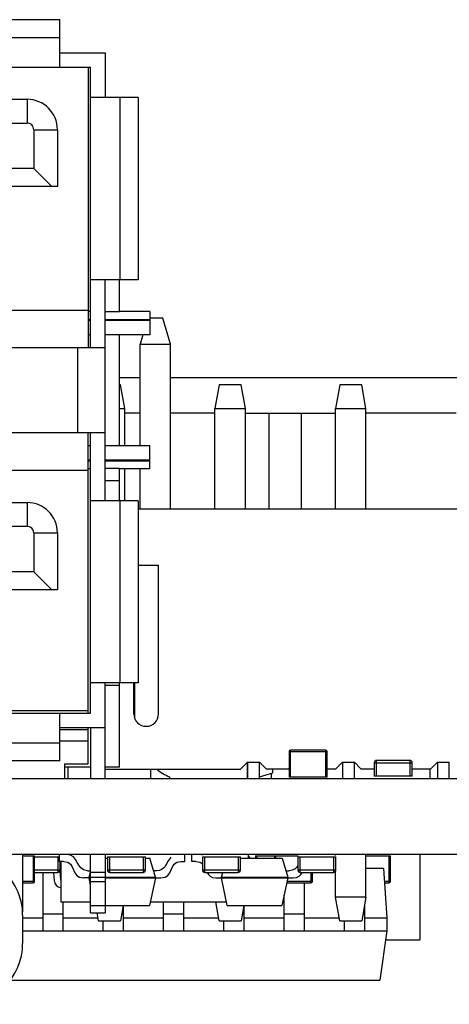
# Model space of a CAD drawing. Header units: millimetres. Extents: x 519 to 938, y 319 to 504.
# Tile 7 of 56: x 573 to 582, y 322 to 343. Entities that reach past the tile are written whole.
import ezdxf

# ---------------------------------------------------------------- set-up
doc = ezdxf.new("R2010")
doc.units = ezdxf.units.MM
doc.header["$LTSCALE"] = 30.734
doc.layers.get('0').update_dxf_attribs({"linetype": 'CONTINUOUS'})

msp = doc.modelspace()

# ---------------------------------------------------------------- linework, layer by layer
at = {"linetype": 'Continuous'}
for p, q in [((573.736, 342.836), (562.536, 342.836)), ((573.736, 341.836), (573.736, 342.836)), ((573.736, 342.456), (562.536, 342.456)), ((573.736, 342.141), (574.691, 342.141)), ((574.691, 342.141), (574.691, 341.196)), ((572.224, 341.836), (574.386, 341.836)), ((574.336, 341.836), (574.336, 335.926)), ((574.386, 335.926), (574.386, 341.836)), ((575.386, 341.196), (574.386, 341.196)), ((575.006, 337.356), (575.006, 341.196)), ((575.386, 341.196), (575.386, 337.356)), ((563.226, 341.158), (573.046, 341.158)), ((573.046, 341.158), (573.046, 340.658)), ((563.226, 340.658), (573.046, 340.658)), ((573.186, 340.518), (573.186, 339.698)), ((573.186, 340.518), (573.686, 340.518)), ((573.686, 340.518), (573.686, 339.318)), ((573.186, 339.698), (563.086, 339.698)), ((573.566, 339.318), (573.186, 339.698)), ((573.686, 339.318), (562.586, 339.318)), ((575.386, 337.356), (574.386, 337.356)), ((574.691, 332.696), (574.691, 337.356)), ((574.996, 336.678), (574.996, 337.356)), ((561.936, 336.716), (574.336, 336.716)), ((574.386, 336.686), (574.336, 336.686)), ((574.996, 336.678), (574.691, 336.678)), ((575.636, 336.686), (574.996, 336.686)), ((575.636, 336.686), (575.636, 336.196)), ((574.336, 336.517), (574.386, 336.517)), ((574.386, 336.496), (574.336, 336.496)), ((574.691, 336.517), (575.636, 336.517)), ((575.636, 336.496), (574.691, 336.496)), ((575.907, 336.546), (575.636, 336.546)), ((575.908, 336.542), (575.636, 336.542)), ((576.067, 336), (575.907, 336.546)), ((574.386, 336.196), (574.336, 336.196)), ((575.636, 336.196), (574.691, 336.196)), ((574.996, 333.855), (574.996, 336.196)), ((575.485, 336.196), (575.427, 336)), ((568.441, 335.926), (574.691, 335.926)), ((574.108, 335.926), (574.108, 334.126)), ((575.427, 333.855), (575.427, 336)), ((575.427, 335.997), (576.067, 335.997)), ((576.067, 332.522), (576.067, 336)), ((574.996, 335.292), (575.427, 335.292)), ((576.067, 335.292), (606.49, 335.292)), ((575.017, 335.142), (574.996, 335.142)), ((575.105, 334.642), (575.017, 335.142)), ((577.094, 335.142), (577.005, 334.642)), ((577.557, 335.142), (577.094, 335.142)), ((577.645, 334.642), (577.557, 335.142)), ((579.634, 335.142), (579.545, 334.642)), ((580.097, 335.142), (579.634, 335.142)), ((580.185, 334.642), (580.097, 335.142)), ((574.996, 334.642), (575.105, 334.642)), ((575.105, 333.855), (575.105, 334.642)), ((577.005, 332.522), (577.005, 334.642)), ((577.005, 334.642), (577.645, 334.642)), ((577.645, 332.522), (577.645, 334.642)), ((579.545, 332.522), (579.545, 334.642)), ((579.545, 334.642), (580.185, 334.642)), ((580.185, 332.522), (580.185, 334.642)), ((575.427, 334.542), (575.105, 334.542)), ((577.005, 334.542), (576.067, 334.542)), ((577.645, 334.542), (579.545, 334.542)), ((578.14, 334.542), (578.14, 332.522)), ((578.82, 334.542), (578.82, 332.522)), ((582.085, 334.542), (580.185, 334.542)), ((574.691, 334.126), (568.441, 334.126)), ((574.336, 328.216), (574.336, 334.126)), ((574.386, 328.216), (574.386, 334.126)), ((574.386, 333.855), (574.336, 333.855)), ((575.636, 333.855), (574.691, 333.855)), ((575.636, 333.366), (575.636, 333.855)), ((574.386, 333.555), (574.336, 333.555)), ((574.386, 333.534), (574.336, 333.534)), ((575.636, 333.555), (574.691, 333.555)), ((575.636, 333.534), (574.691, 333.534)), ((574.336, 333.336), (561.936, 333.336)), ((574.386, 333.366), (574.336, 333.366)), ((574.996, 333.373), (574.691, 333.373)), ((574.996, 332.696), (574.996, 333.373)), ((575.636, 333.366), (574.996, 333.366)), ((575.105, 332.696), (575.105, 333.366)), ((575.427, 332.522), (575.427, 333.366)), ((574.996, 333.116), (574.691, 333.116)), ((575.386, 332.696), (574.386, 332.696)), ((575.006, 328.856), (575.006, 332.696)), ((575.386, 332.696), (575.386, 328.856)), ((572.136, 332.658), (573.046, 332.658)), ((573.046, 332.658), (573.046, 332.158)), ((582.342, 332.522), (575.386, 332.522)), ((563.226, 332.158), (573.046, 332.158)), ((573.186, 332.018), (573.186, 331.198)), ((573.186, 332.018), (573.686, 332.018)), ((573.686, 332.018), (573.686, 330.818)), ((575.386, 331.342), (575.816, 331.342)), ((575.816, 328.202), (575.816, 331.342)), ((573.186, 331.198), (563.086, 331.198)), ((573.566, 330.818), (573.186, 331.198)), ((573.686, 330.818), (562.586, 330.818)), ((575.386, 328.856), (574.386, 328.856)), ((574.691, 326.842), (574.691, 328.856)), ((574.996, 328.801), (574.691, 328.801)), ((574.996, 327.081), (574.996, 328.856)), ((575.296, 328.202), (575.296, 328.856)), ((575.316, 328.108), (575.316, 328.856)), ((575.316, 328.742), (575.296, 328.742)), ((575.296, 328.342), (575.316, 328.342)), ((574.336, 328.266), (571.854, 328.266)), ((572.224, 328.216), (574.386, 328.216)), ((573.736, 327.216), (573.736, 328.216)), ((574.691, 327.911), (573.736, 327.911)), ((574.336, 327.866), (573.736, 327.866)), ((574.336, 327.148), (574.336, 327.911)), ((574.386, 327.911), (574.386, 326.842)), ((568.156, 327.596), (573.736, 327.596)), ((574.336, 327.626), (573.736, 327.626)), ((578.566, 327.412), (578.566, 326.872)), ((578.566, 327.412), (579.366, 327.412)), ((578.596, 326.872), (578.596, 327.442)), ((579.336, 327.442), (578.596, 327.442)), ((579.336, 327.442), (579.336, 326.872)), ((579.366, 326.872), (579.366, 327.412)), ((573.736, 327.216), (568.156, 327.216)), ((573.836, 327.148), (573.836, 326.842)), ((573.836, 327.148), (574.336, 327.148)), ((577.691, 327.188), (577.545, 327.042)), ((577.681, 327.179), (577.681, 326.842)), ((577.691, 327.188), (577.691, 326.842)), ((577.691, 327.188), (577.941, 327.188)), ((577.941, 326.842), (577.941, 327.188)), ((578.087, 327.042), (577.941, 327.188)), ((579.691, 327.188), (579.545, 327.042)), ((579.691, 327.188), (579.691, 326.842)), ((579.691, 327.188), (579.941, 327.188)), ((579.941, 326.842), (579.941, 327.188)), ((580.087, 327.042), (579.941, 327.188)), ((580.359, 327.172), (580.359, 326.892)), ((580.359, 327.172), (581.159, 327.172)), ((580.409, 326.892), (580.409, 327.222)), ((581.109, 327.222), (580.409, 327.222)), ((581.109, 327.222), (581.109, 326.892)), ((581.159, 326.892), (581.159, 327.172)), ((581.691, 327.188), (581.545, 327.042)), ((581.691, 327.188), (581.691, 326.842)), ((581.691, 327.188), (581.941, 327.188)), ((581.941, 326.842), (581.941, 327.188)), ((574.386, 327.081), (573.836, 327.081)), ((573.915, 326.842), (573.915, 327.081)), ((574.996, 327.081), (574.691, 327.081)), ((574.691, 327.042), (577.545, 327.042)), ((575.655, 326.842), (575.655, 327.042)), ((577.941, 326.878), (578.227, 326.962)), ((578.545, 327.042), (578.087, 327.042)), ((578.195, 326.842), (578.195, 326.953)), ((578.227, 326.962), (578.227, 327.042)), ((578.566, 327.063), (578.545, 327.042)), ((579.545, 327.042), (579.366, 327.042)), ((580.359, 327.042), (580.087, 327.042)), ((581.159, 326.892), (580.359, 326.892)), ((581.545, 327.042), (581.159, 327.042)), ((581.535, 326.842), (581.535, 327.042)), ((533.716, 326.842), (701.316, 326.842)), ((576.055, 326.842), (576.055, 326.875)), ((579.366, 326.872), (578.566, 326.872)), ((581.135, 326.842), (581.135, 326.85)), ((701.316, 325.242), (565.294, 325.242)), ((572.948, 325.242), (572.948, 324.033)), ((573.733, 325.092), (573.733, 325.242)), ((574.386, 324.011), (574.386, 325.242)), ((574.691, 325.242), (574.691, 324.011)), ((576.373, 325.092), (576.373, 325.242)), ((576.519, 325.092), (576.519, 325.242)), ((577.706, 325.242), (577.706, 325.162)), ((579.545, 325.217), (579.545, 325.242)), ((580.185, 324.342), (580.185, 325.242)), ((581.32, 325.242), (581.32, 323.442)), ((572.948, 325.212), (573.206, 325.212)), ((573.176, 325.212), (573.176, 324.642)), ((573.206, 324.672), (573.206, 325.212)), ((573.206, 325.192), (573.733, 325.192)), ((573.693, 325.192), (573.693, 324.862)), ((573.816, 325.092), (573.733, 325.092)), ((573.743, 324.912), (573.743, 325.092)), ((573.756, 325.092), (573.756, 324.242)), ((574.691, 325.162), (574.74, 325.162)), ((574.74, 325.192), (574.74, 324.912)), ((574.74, 325.192), (575.54, 325.192)), ((574.79, 324.862), (574.79, 325.192)), ((575.49, 325.192), (575.49, 324.862)), ((575.54, 324.912), (575.54, 325.192)), ((575.54, 325.162), (575.63, 325.162)), ((575.753, 324.76), (575.63, 325.162)), ((576.289, 325.092), (576.373, 325.092)), ((576.603, 325.092), (576.519, 325.092)), ((576.74, 325.192), (576.74, 324.912)), ((576.74, 325.192), (577.54, 325.192)), ((576.79, 324.862), (576.79, 325.192)), ((577.49, 325.192), (577.49, 324.862)), ((577.54, 324.912), (577.54, 325.192)), ((577.54, 325.162), (578.417, 325.162)), ((577.706, 325.192), (577.74, 325.192)), ((577.74, 325.162), (577.74, 325.192)), ((577.856, 325.212), (577.856, 325.162)), ((577.856, 325.212), (578.757, 325.212)), ((577.886, 325.162), (577.886, 325.212)), ((578.256, 325.212), (578.256, 325.162)), ((578.286, 325.162), (578.286, 325.212)), ((578.417, 325.162), (578.539, 324.76)), ((578.752, 325.192), (578.752, 324.912)), ((578.752, 325.192), (579.552, 325.192)), ((578.802, 324.862), (578.802, 325.192)), ((579.502, 325.192), (579.502, 324.862)), ((579.552, 324.912), (579.552, 325.192)), ((580.185, 325.212), (580.699, 325.212)), ((580.669, 325.212), (580.669, 324.642)), ((580.699, 324.672), (580.699, 325.212)), ((573.743, 324.912), (573.206, 324.912)), ((573.206, 324.862), (573.693, 324.862)), ((573.383, 323.632), (573.383, 324.862)), ((573.603, 324.862), (573.615, 324.691)), ((573.755, 324.701), (573.741, 324.9)), ((573.756, 324.972), (573.743, 324.972)), ((573.756, 324.872), (573.743, 324.872)), ((574.322, 324.896), (574.386, 324.896)), ((574.353, 324.76), (574.386, 324.867)), ((574.386, 324.871), (574.691, 324.871)), ((575.54, 324.912), (574.74, 324.912)), ((574.79, 324.862), (575.49, 324.862)), ((575.783, 324.896), (575.711, 324.896)), ((577.54, 324.912), (576.74, 324.912)), ((576.79, 324.862), (577.49, 324.862)), ((577.139, 324.76), (577.171, 324.862)), ((578.498, 324.896), (578.57, 324.896)), ((579.552, 324.912), (578.752, 324.912)), ((578.802, 324.862), (579.502, 324.862)), ((579.026, 324.862), (579.026, 324.642)), ((579.056, 324.672), (579.056, 324.862)), ((579.545, 324.342), (579.545, 324.887)), ((580.555, 324.942), (580.185, 324.942)), ((580.555, 324.942), (580.628, 323.902)), ((573.206, 324.672), (572.948, 324.672)), ((572.948, 324.642), (573.176, 324.642)), ((574.386, 324.746), (574.239, 324.746)), ((574.353, 324.746), (574.353, 324.76)), ((574.353, 324.76), (574.386, 324.76)), ((574.386, 324.591), (574.353, 324.746)), ((574.691, 324.752), (574.386, 324.752)), ((574.386, 324.671), (574.691, 324.671)), ((574.691, 324.76), (575.753, 324.76)), ((574.691, 324.746), (575.867, 324.746)), ((575.753, 324.746), (575.629, 324.162)), ((575.753, 324.76), (575.753, 324.746)), ((577.025, 324.746), (578.653, 324.746)), ((577.139, 324.746), (577.139, 324.76)), ((577.139, 324.76), (578.539, 324.76)), ((577.263, 324.162), (577.139, 324.746)), ((578.539, 324.746), (578.416, 324.162)), ((578.517, 324.642), (579.026, 324.642)), ((579.056, 324.672), (578.524, 324.672)), ((578.539, 324.76), (578.539, 324.746)), ((578.883, 324.642), (578.883, 323.632)), ((580.699, 324.672), (580.574, 324.672)), ((580.576, 324.642), (580.669, 324.642)), ((573.756, 324.242), (574.386, 324.242)), ((573.803, 324.242), (573.803, 323.632)), ((575.646, 324.242), (577.246, 324.242)), ((575.923, 323.632), (575.923, 324.242)), ((576.343, 324.242), (576.343, 323.632)), ((577.094, 323.842), (577.023, 324.242)), ((578.463, 323.632), (578.463, 324.383)), ((579.634, 323.842), (579.545, 324.342)), ((580.185, 324.342), (579.545, 324.342)), ((580.185, 324.342), (580.097, 323.842)), ((573.803, 323.982), (573.383, 323.982)), ((574.691, 324.161), (574.386, 324.161)), ((574.386, 324.011), (574.691, 324.011)), ((574.554, 323.842), (574.524, 324.011)), ((574.691, 324.162), (575.629, 324.162)), ((575.074, 324.162), (575.017, 323.842)), ((575.073, 323.982), (575.042, 323.982)), ((575.073, 324.156), (575.073, 323.632)), ((576.343, 323.982), (575.923, 323.982)), ((577.263, 324.162), (578.416, 324.162)), ((577.614, 324.162), (577.557, 323.842)), ((577.613, 323.982), (577.582, 323.982)), ((577.613, 324.156), (577.613, 323.632)), ((578.883, 323.982), (578.463, 323.982)), ((580.153, 323.982), (580.122, 323.982)), ((580.153, 324.156), (580.153, 323.632)), ((572.954, 323.962), (572.954, 323.362)), ((572.954, 323.902), (573.383, 323.902)), ((573.803, 323.902), (574.543, 323.902)), ((574.554, 323.842), (575.017, 323.842)), ((574.653, 323.632), (574.653, 323.842)), ((575.073, 323.902), (575.923, 323.902)), ((576.343, 323.902), (577.083, 323.902)), ((577.094, 323.842), (577.557, 323.842)), ((577.193, 323.632), (577.193, 323.842)), ((577.613, 323.902), (578.463, 323.902)), ((578.883, 323.902), (579.623, 323.902)), ((579.634, 323.842), (580.097, 323.842)), ((579.733, 323.632), (579.733, 323.842)), ((580.153, 323.902), (580.628, 323.902)), ((580.628, 323.902), (580.628, 323.632)), ((572.954, 323.632), (580.628, 323.632)), ((580.628, 323.632), (580.481, 322.592)), ((580.601, 323.442), (581.32, 323.442)), ((572.692, 322.592), (580.481, 322.592))]:
    msp.add_line(p, q, dxfattribs=at)
for centre, radius, start, end in [((573.046, 340.518), 0.64, 0, 90), ((573.046, 340.518), 0.14, 359.9991, 90.0009), ((573.046, 332.018), 0.64, 0, 90), ((573.046, 332.018), 0.14, 359.9991, 90.0009), ((575.556, 328.202), 0.26, 180, 0), ((578.596, 327.412), 0.03, 90, 180), ((579.336, 327.412), 0.03, 0, 90), ((580.409, 327.172), 0.05, 90, 180), ((581.109, 327.172), 0.05, 360, 90), ((576.427, 327.802), 1, 229.7812, 247.4759), ((571.674, 323.962), 1.28, 0.0002, 89.9995), ((573.693, 324.912), 0.05, 270, 360), ((574.79, 324.912), 0.05, 180, 270), ((575.49, 324.912), 0.05, 270, 0), ((576.79, 324.912), 0.05, 180, 270), ((577.49, 324.912), 0.05, 270, 0), ((578.802, 324.912), 0.05, 180, 270), ((579.502, 324.912), 0.05, 270, 360), ((573.176, 324.672), 0.03, 270, 0), ((573.775, 324.702), 0.16, 184.0856, 263.1455), ((573.775, 324.702), 0.02, 184.0856, 196.2712), ((579.026, 324.672), 0.03, 270, 0), ((580.669, 324.672), 0.03, 270, 0), ((571.674, 323.362), 1.28, 270.0005, 359.9998)]:
    msp.add_arc(centre, radius, start, end, dxfattribs=at)
for points in [[(574.322, 324.896), (574.059, 324.913), (574.15, 325.238), (573.873, 325.242)], [(576.751, 325.225), (576.726, 325.236), (576.696, 325.242), (576.659, 325.242)], [(573.816, 325.092), (574.093, 325.092), (573.957, 324.747), (574.239, 324.746)], [(576.008, 325.084), (575.962, 324.997), (575.92, 324.905), (575.783, 324.896)], [(575.867, 324.746), (576.148, 324.747), (576.012, 325.092), (576.289, 325.092)], [(576.078, 325.184), (576.049, 325.156), (576.028, 325.12), (576.008, 325.084)], [(576.603, 325.092), (576.668, 325.092), (576.71, 325.074), (576.74, 325.045)], [(578.753, 325.01), (578.716, 324.951), (578.667, 324.903), (578.57, 324.896)], [(576.838, 324.862), (576.87, 324.799), (576.916, 324.747), (577.025, 324.746)], [(578.653, 324.746), (578.763, 324.747), (578.809, 324.799), (578.841, 324.862)]]:
    msp.add_open_spline(points, degree=3, dxfattribs=at)

doc.saveas('drawing.dxf')
